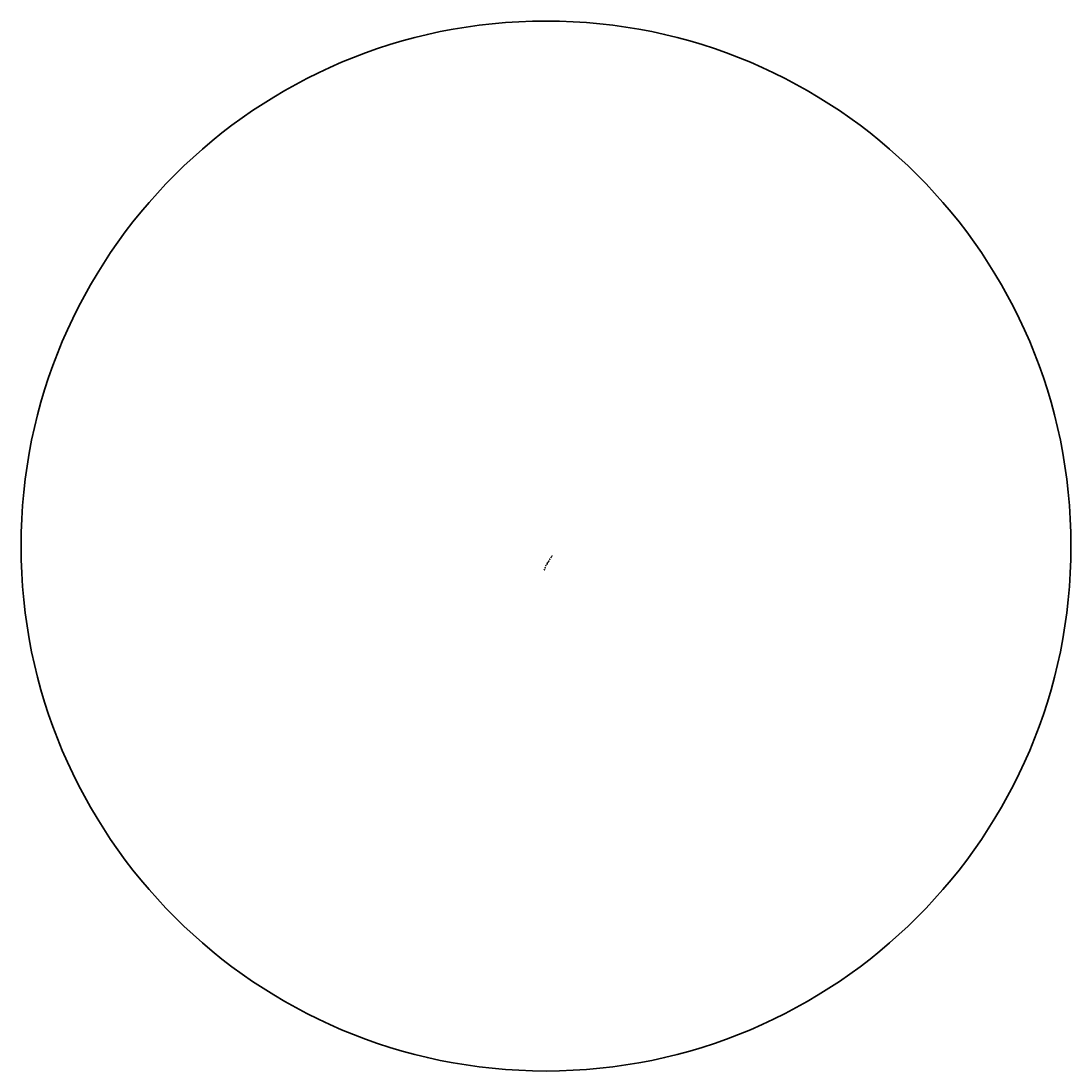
# Model space of a CAD drawing. Header units: feet. Extents: x 1596540 to 2197648, y 451737 to 924248.
# Tile 1 of 40: x 1596540 to 1665877, y 854911 to 924248. Entities that reach past the tile are written whole.
import ezdxf

# ---------------------------------------------------------------- set-up
doc = ezdxf.new("R2010")
doc.units = ezdxf.units.FT
doc.header["$LTSCALE"] = 0.5
doc.header["$MEASUREMENT"] = 0
doc.linetypes.add('DGN Style 3', pattern=[51.251357, 36.608112, -14.643245])
doc.layers.add('borings', color=1, linetype='Continuous', lineweight=35)
doc.layers.add('RD_HC_Data_Tic', color=4, linetype='Continuous', lineweight=30)
doc.layers.add('paper', color=1, linetype='Continuous', lineweight=30, plot=False)
doc.styles.get("Standard").update_dxf_attribs({"font": 'simplex.shx'})

# ---------------------------------------------------------------- blocks, each defined once
blk = doc.blocks.new('FME-STB red')
h = blk.add_hatch(color=1)
edge = h.paths.add_edge_path()
edge.add_line((0, 0), (0, -0.1))
edge.add_arc((0, 0), 0.141, 270, 360)
edge.add_line((0.1, 0), (0, 0))
edge = h.paths.add_edge_path()
edge.add_line((-0.1, 0), (0, 0))
edge.add_line((0, 0), (0, 0.1))
edge.add_arc((0, 0), 0.141, 90, 180)
at = {"true_color": 0xffffff}
h = blk.add_hatch(color=7, dxfattribs=at)
edge = h.paths.add_edge_path()
edge.add_line((0, 0), (0, 0.1))
edge.add_arc((0, 0), 0.141, 0, 90, ccw=False)
edge.add_line((0.1, 0), (0, 0))
edge = h.paths.add_edge_path()
edge.add_line((-0.1, 0), (0, 0))
edge.add_line((0, 0), (0, -0.1))
edge.add_arc((0, 0), 0.141, 180, 270, ccw=False)
at = {"color": 7, "lineweight": 35}
for points in [[(0.2, 0), (-0.2, 0)], [(0, -0.2), (0, 0.2)]]:
    blk.add_lwpolyline(points, dxfattribs=at)
blk.add_circle((0, 0), 0.141, dxfattribs=at)
blk = doc.blocks.new('fme-stb2 red')
h = blk.add_hatch(color=1)
h.dxf.hatch_style = 1
h.paths.add_polyline_path([(-0.1, 0.1), (0, 0.1), (0, 0), (-0.1, 0)])
at = {"true_color": 0xffffff}
h = blk.add_hatch(color=7, dxfattribs=at)
h.dxf.hatch_style = 1
h.paths.add_polyline_path([(0, 0), (-0.1, 0), (-0.1, -0.1), (0, -0.1)])
h = blk.add_hatch(color=7, dxfattribs=at)
h.dxf.hatch_style = 1
h.paths.add_polyline_path([(0.1, 0.1), (0, 0.1), (0, 0), (0.1, 0)])
h = blk.add_hatch(color=1)
h.dxf.hatch_style = 1
h.paths.add_polyline_path([(0, 0), (0.1, 0), (0.1, -0.1), (0, -0.1)])
at = {"color": 7, "lineweight": 35}
for points in [[(0.2, 0), (-0.2, 0)], [(0, -0.2), (0, 0.2)]]:
    blk.add_lwpolyline(points, dxfattribs=at)
at = {"color": 7, "lineweight": 35, "flags": 128}
blk.add_lwpolyline([(0.1, 0.1), (-0.1, 0.1), (-0.1, -0.1), (0.1, -0.1)], close=True, dxfattribs=at)

msp = doc.modelspace()

# ---------------------------------------------------------------- linework, layer by layer
at = {"layer": 'paper'}
msp.add_circle((1631208.6282637, 889579.6424555), 34668.4490224, dxfattribs=at)

# ---------------------------------------------------------------- block references
at = {"layer": 'borings', "linetype": 'DGN Style 3', "xscale": 55, "yscale": 55, "zscale": 55, "rotation": 242}
msp.add_blockref('FME-STB red', (1631103.389, 888019.143, 613.627), dxfattribs=at)

# ---------------------------------------------------------------- next in the draw order: texts
at = {"layer": 'borings', "color": 7, "linetype": 'DGN Style 3', "insert": (1631107.5300896, 888000.6397611, -15.24), "char_height": 7, "attachment_point": 1, "rotation": 242.0231353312, "bg_fill": 3, "box_fill_scale": 1.2, "bg_fill_color": 256, "bg_fill_transparency": 0}
msp.add_mtext_dynamic_manual_height_columns('P-6', width=8.429714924, gutter_width=2.4375, heights=[0], dxfattribs=at)

# ---------------------------------------------------------------- next in the draw order: block references
at = {"layer": 'borings', "linetype": 'DGN Style 3', "xscale": 55, "yscale": 55, "zscale": 55, "rotation": 242}
msp.add_blockref('FME-STB red', (1631158.202, 888147.155, 602.126), dxfattribs=at)

# ---------------------------------------------------------------- next in the draw order: texts
at = {"layer": 'borings', "color": 7, "linetype": 'DGN Style 3', "insert": (1631163.2263751, 888128.923012, -26.741), "char_height": 7, "attachment_point": 1, "rotation": 242.0231353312, "bg_fill": 3, "box_fill_scale": 1.2, "bg_fill_color": 256, "bg_fill_transparency": 0}
msp.add_mtext_dynamic_manual_height_columns('P-5', width=8.429714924, gutter_width=2.4375, heights=[0], dxfattribs=at)

# ---------------------------------------------------------------- next in the draw order: block references
at = {"layer": 'borings', "linetype": 'DGN Style 3', "xscale": 55, "yscale": 55, "zscale": 55, "rotation": 242}
msp.add_blockref('FME-STB red', (1631200.954, 888281.358, 592.589), dxfattribs=at)

# ---------------------------------------------------------------- next in the draw order: texts
at = {"layer": 'borings', "color": 7, "linetype": 'DGN Style 3', "insert": (1631206.0149111, 888264.5907701, -36.278), "char_height": 7, "attachment_point": 1, "rotation": 242.0231353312, "bg_fill": 3, "box_fill_scale": 1.2, "bg_fill_color": 256, "bg_fill_transparency": 0}
msp.add_mtext_dynamic_manual_height_columns('P-4', width=8.429714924, gutter_width=2.4375, heights=[0], dxfattribs=at)

# ---------------------------------------------------------------- next in the draw order: block references
at = {"layer": 'borings', "linetype": 'DGN Style 3', "xscale": 55, "yscale": 55, "zscale": 55, "rotation": 242}
msp.add_blockref('FME-STB red', (1631275.037, 888394.39, 584.557), dxfattribs=at)

# ---------------------------------------------------------------- next in the draw order: texts
at = {"layer": 'borings', "color": 7, "linetype": 'DGN Style 3', "insert": (1631284.0479412, 888378.5092602, -44.31), "char_height": 7, "attachment_point": 1, "rotation": 242.0231353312, "bg_fill": 3, "box_fill_scale": 1.2, "bg_fill_color": 256, "bg_fill_transparency": 0}
msp.add_mtext_dynamic_manual_height_columns('B-2', width=20.403333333, gutter_width=2.4375, heights=[0], dxfattribs=at)

# ---------------------------------------------------------------- next in the draw order: block references
at = {"layer": 'borings', "linetype": 'DGN Style 3', "xscale": 55, "yscale": 55, "zscale": 55, "rotation": 242}
msp.add_blockref('FME-STB red', (1631313.77, 888482.492, 581.782), dxfattribs=at)

# ---------------------------------------------------------------- next in the draw order: texts
at = {"layer": 'borings', "color": 7, "linetype": 'DGN Style 3', "insert": (1631342.9123362, 888503.1226199, -47.085), "char_height": 7, "attachment_point": 1, "rotation": 242.0231353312, "bg_fill": 3, "box_fill_scale": 1.2, "bg_fill_color": 256, "bg_fill_transparency": 0}
msp.add_mtext_dynamic_manual_height_columns('B-1', width=17.403333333, gutter_width=2.4375, heights=[0], dxfattribs=at)

# ---------------------------------------------------------------- next in the draw order: block references
at = {"layer": 'borings', "linetype": 'DGN Style 3', "xscale": 55, "yscale": 55, "zscale": 55, "rotation": 242}
msp.add_blockref('FME-STB red', (1631390.503, 888582.546, 581.289), dxfattribs=at)

# ---------------------------------------------------------------- next in the draw order: texts
at = {"layer": 'borings', "color": 7, "linetype": 'DGN Style 3', "insert": (1631419.4103165, 888605.5129655, -47.578), "char_height": 7, "attachment_point": 1, "rotation": 242.0231353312, "bg_fill": 3, "box_fill_scale": 1.2, "bg_fill_color": 256, "bg_fill_transparency": 0}
msp.add_mtext_dynamic_manual_height_columns('P-3', width=8.429714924, gutter_width=2.4375, heights=[0], dxfattribs=at)

# ---------------------------------------------------------------- next in the draw order: texts
at = {"layer": 'borings', "color": 7, "linetype": 'DGN Style 3', "insert": (1631463.0680969, 888739.1575422, -44.397), "char_height": 7, "attachment_point": 1, "rotation": 242.0231353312, "bg_fill": 3, "box_fill_scale": 1.2, "bg_fill_color": 256, "bg_fill_transparency": 0}
msp.add_mtext_dynamic_manual_height_columns('P-2', width=8.429714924, gutter_width=2.4375, heights=[0], dxfattribs=at)

# ---------------------------------------------------------------- next in the draw order: block references
at = {"layer": 'borings', "linetype": 'DGN Style 3', "xscale": 55.00000000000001, "yscale": 55.00000000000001, "zscale": 55.00000000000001, "rotation": 242.0231353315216}
msp.add_blockref('FME-STB red', (1631542.47, 888822.018, 589.374), dxfattribs=at)

# ---------------------------------------------------------------- next in the draw order: texts
at = {"layer": 'borings', "color": 7, "linetype": 'DGN Style 3', "insert": (1631569.0294258, 888837.5007953, -39.493), "char_height": 7, "attachment_point": 1, "rotation": 242.0231353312, "bg_fill": 3, "box_fill_scale": 1.2, "bg_fill_color": 256, "bg_fill_transparency": 0}
msp.add_mtext_dynamic_manual_height_columns('P-1', width=8.429714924, gutter_width=2.4375, heights=[0], dxfattribs=at)

# ---------------------------------------------------------------- next in the draw order: texts
at = {"layer": 'borings', "color": 7, "linetype": 'DGN Style 3', "insert": (1631636.6288979, 888956.7717631, -39.493), "char_height": 7, "attachment_point": 1, "rotation": 238.1346192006, "bg_fill": 3, "box_fill_scale": 1.2, "bg_fill_color": 256, "bg_fill_transparency": 0}
msp.add_mtext_dynamic_manual_height_columns('\\pxqc;S-24-230 \\PTOWNSEND RD E', width=87.07, gutter_width=2.4375, heights=[0], dxfattribs=at)

# ---------------------------------------------------------------- next in the draw order: block references
at = {"layer": 'borings', "linetype": 'DGN Style 3', "xscale": 55, "yscale": 55, "zscale": 55, "rotation": 242}
msp.add_blockref('FME-STB red', (1631455.904, 888707.652, 584.47), dxfattribs=at)
at = {"layer": 'RD_HC_Data_Tic', "xscale": 52, "yscale": 52, "zscale": 52, "rotation": 242.0231353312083}
msp.add_blockref('fme-stb2 red', (1631463.5839206, 888702.7366528), dxfattribs=at)

# ---------------------------------------------------------------- next in the draw order: texts
at = {"layer": 'borings', "color": 7, "linetype": 'DGN Style 3', "insert": (1631472.2019871, 888684.9650867, -44.397), "char_height": 7, "attachment_point": 1, "rotation": 242.0231353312, "bg_fill": 3, "box_fill_scale": 1.2, "bg_fill_color": 256, "bg_fill_transparency": 0}
msp.add_mtext_dynamic_manual_height_columns('BS-1', width=22.403333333, gutter_width=2.4375, heights=[0], dxfattribs=at)

doc.saveas('drawing.dxf')
